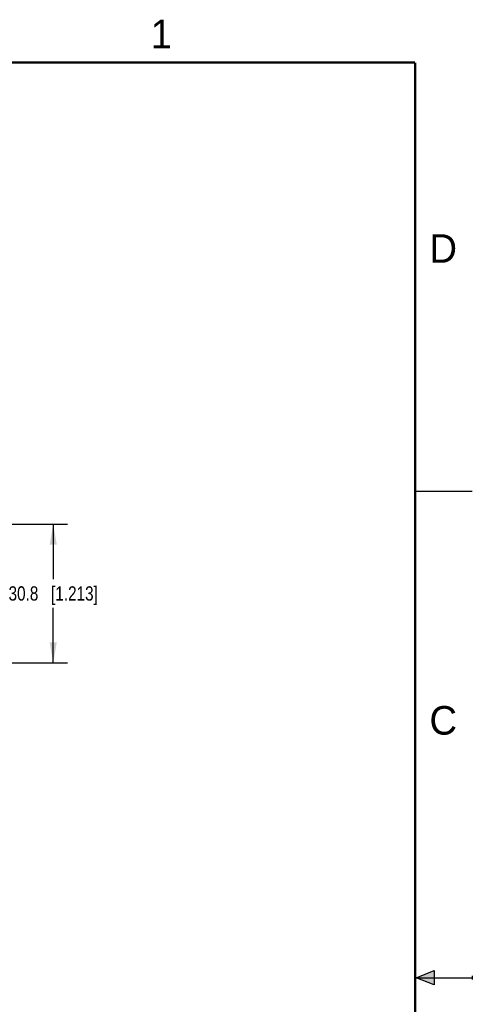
# Model space of a CAD drawing. Header units: inches. Extents: x 0 to 22, y 0 to 17.
# Tile 56 of 56: x 18 to 22, y 8.3 to 16.9. Entities that reach past the tile are written whole.
import ezdxf

# ---------------------------------------------------------------- set-up
doc = ezdxf.new("R2010")
doc.units = ezdxf.units.IN
doc.header["$LTSCALE"] = 1.21
doc.header["$MEASUREMENT"] = 0
doc.layers.get('0').update_dxf_attribs({"linetype": 'CONTINUOUS'})
doc.layers.add('DIMENSIONS', color=7, linetype='CONTINUOUS')
doc.styles.get("Standard").update_dxf_attribs({"font": 'txt', "width": 0.8})
doc.styles.add('TEXTSTYLE_2', font='txt')
doc.dimstyles.new('DIMSTYLE_2', dxfattribs={"dimtxt": 0.125, "dimasz": 0.18, "dimexe": 0.125, "dimexo": 0.0625, "dimgap": 0.0625, "dimtad": 0, "dimtih": 1, "dimtoh": 1, "dimdsep": 46, "dimtxsty": 'STANDARD', "dimblk": '_FILLED', "dimblk1": '_FILLED', "dimblk2": '_FILLED', "dimcen": 0.09, "dimadec": 0, "dimazin": 0, "dimtfac": 1, "dimtofl": 0, "dimtmove": 0, "dimatfit": 3, "dimldrblk": '_FILLED', "dimfxl": 1, "dimtolj": 1, "dimarcsym": 0})

# ---------------------------------------------------------------- blocks, each defined once
blk = doc.blocks.new('_FILLED')
at = {"color": 0, "linetype": 'BYBLOCK'}
blk.add_solid([(0, 0), (-1, 0.174), (-1, -0.174)], dxfattribs=at)
blk = doc.blocks.new('*D5')
at = {"layer": 'DIMENSIONS', "color": 2, "linetype": 'CONTINUOUS'}
for p, q in [((17.4087, 12.4655), (18.4602, 12.4655)), ((18.3352, 12.4655), (18.3352, 11.9842)), ((18.3352, 11.2529), (18.3352, 11.7342)), ((17.4087, 11.2529), (18.4602, 11.2529))]:
    blk.add_line(p, q, dxfattribs=at)
at = {"layer": 'DIMENSIONS', "color": 2, "linetype": 'CONTINUOUS', "xscale": 0.18, "yscale": 0.18, "zscale": 0.18}
for p, rotation in [((18.3352, 12.4655), 90), ((18.3352, 11.2529), 270)]:
    blk.add_blockref('_FILLED', p, dxfattribs=dict(at, rotation=rotation))
at = {"layer": 'DIMENSIONS', "color": 2, "linetype": 'CONTINUOUS', "insert": (18.3352, 11.9217), "char_height": 0.125, "width": 1.225, "attachment_point": 2, "line_spacing_factor": 0.9}
blk.add_mtext('30.8{\\Ftxt.shx;\\W1.000000;\\H0.125000; }[1.213]', dxfattribs=at)

msp = doc.modelspace()

# ---------------------------------------------------------------- hatches: boundary and pattern name
at = {"linetype": 'CONTINUOUS'}
msp.add_hatch(color=2, dxfattribs=at).paths.add_polyline_path([(21.6663, 8.5625), (21.6663, 8.4375), (21.51, 8.5)])

# ---------------------------------------------------------------- linework, layer by layer
at = {"color": 2, "linetype": 'CONTINUOUS'}
for p, q in [((22, 12.75), (21.5, 12.75)), ((21.51, 8.5), (21.6663, 8.5625)), ((21.6663, 8.5625), (21.6663, 8.4375)), ((21.51, 8.5), (22, 8.5)), ((21.6663, 8.4375), (21.51, 8.5)), ((22, 8.515), (22, 8.485))]:
    msp.add_line(p, q, dxfattribs=at)
at = {"color": 7, "linetype": 'CONTINUOUS', "const_width": 0.02}
for points in [[(21.5, 16.5), (0.5, 16.5)], [(21.5, 0.5), (21.5, 16.5)]]:
    msp.add_lwpolyline(points, dxfattribs=at)

# ---------------------------------------------------------------- texts
at = {"color": 2, "linetype": 'CONTINUOUS', "char_height": 0.25, "width": 0.25, "attachment_point": 1, "line_spacing_factor": 0.9, "style": 'TEXTSTYLE_2'}
for s, insert in [('1', (19.1875, 16.875)), ('D', (21.625, 15)), ('C', (21.625, 10.875))]:
    msp.add_mtext(s, dxfattribs=dict(at, insert=insert))

# ---------------------------------------------------------------- dimensions: what is measured, and where the dimension line sits
at = {"layer": 'DIMENSIONS', "color": 2, "linetype": 'CONTINUOUS'}
dim = msp.add_linear_dim(base=(18.3352, 11.2529), p1=(17.3462, 12.4655), p2=(17.3462, 11.2529), angle=270, dimstyle='DIMSTYLE_2', dxfattribs=at)
dim.commit()
dim.dimension.update_dxf_attribs({"geometry": '*D5', "text_midpoint": (18.3352, 11.8592), "dimtype": 160})

doc.saveas('drawing.dxf')
